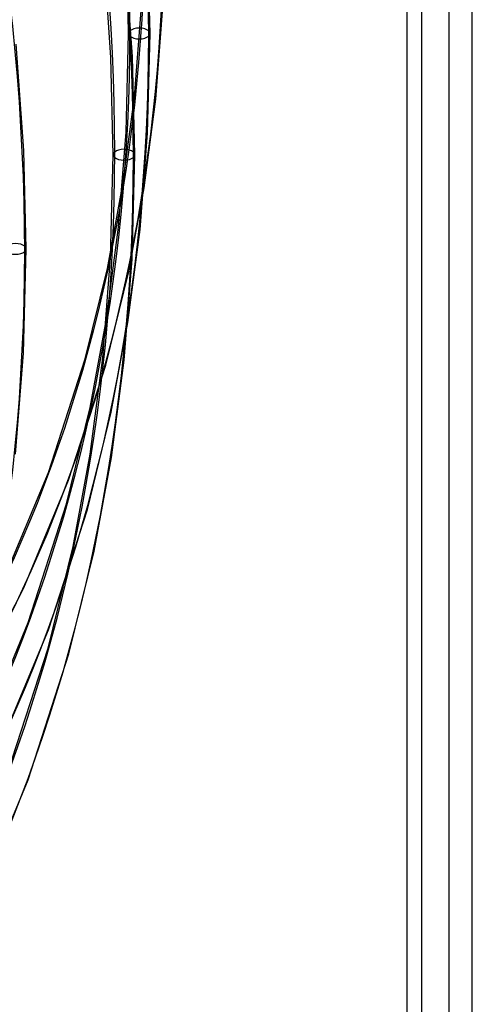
# Model space of a CAD drawing. Header units: millimetres. Extents: x -163 to 160, y -206 to 203.
# Tile 74 of 97: x 134 to 160, y -69 to -11. Entities that reach past the tile are written whole.
import ezdxf

# ---------------------------------------------------------------- set-up
doc = ezdxf.new("R2010")
doc.units = ezdxf.units.MM
doc.layers.add('MAIN-1', color=7, linetype='Continuous')
doc.layers.add('MAIN-2', color=7, linetype='Continuous')

msp = doc.modelspace()

# ---------------------------------------------------------------- linework, layer by layer
at = {"layer": 'MAIN-1'}
for p, q in [((160.215, -189.144), (160.215, 96.644)), ((157.215, 94.046), (157.215, -191.742)), ((156.349, 93.43), (156.349, -190.626))]:
    msp.add_line(p, q, dxfattribs=at)
at = {"layer": 'MAIN-2'}
for p, q in [((158.849, -188.461), (158.849, 95.595)), ((139.973, -11.58), (139.845, -6.119)), ((141.243, -11.58), (141.114, -6.06)), ((138.938, -12.987), (138.497, -6.789)), ((140.207, -12.928), (139.762, -6.671)), ((140.318, -15.305), (140.733, -9.969)), ((141.581, -15.437), (142.001, -10.034)), ((139.825, -17.377), (139.973, -11.58)), ((141.093, -17.442), (141.243, -11.58)), ((133.807, -18.471), (133.361, -12.21)), ((139.072, -18.71), (138.938, -12.987)), ((140.342, -18.71), (140.207, -12.928)), ((139.643, -20.452), (140.318, -15.305)), ((140.898, -20.65), (141.581, -15.437)), ((139.389, -22.981), (139.825, -17.377)), ((140.652, -23.113), (141.093, -17.442)), ((133.942, -24.252), (133.807, -18.471)), ((138.917, -24.784), (139.072, -18.71)), ((140.185, -24.85), (140.342, -18.71)), ((138.724, -25.402), (139.643, -20.452)), ((139.966, -25.667), (140.898, -20.65)), ((138.681, -28.387), (139.389, -22.981)), ((139.935, -28.586), (140.652, -23.113)), ((133.785, -30.392), (133.942, -24.252)), ((138.46, -30.657), (138.917, -24.784)), ((139.723, -30.789), (140.185, -24.85)), ((137.416, -30.726), (138.724, -25.402)), ((138.635, -31.084), (139.966, -25.667)), ((137.715, -33.586), (138.681, -28.387)), ((138.957, -33.852), (139.935, -28.586)), ((133.323, -36.331), (133.785, -30.392)), ((137.718, -36.322), (138.46, -30.657)), ((135.258, -37.412), (137.416, -30.726)), ((136.446, -37.86), (138.635, -31.084)), ((138.972, -36.521), (139.723, -30.789)), ((136.322, -39.248), (137.715, -33.586)), ((137.549, -39.578), (138.957, -33.852)), ((136.706, -41.77), (137.718, -36.322)), ((137.948, -42.036), (138.972, -36.521)), ((132.659, -43.645), (135.258, -37.412)), ((133.81, -44.183), (136.446, -37.86)), ((134.062, -46.234), (136.322, -39.248)), ((135.255, -46.669), (137.549, -39.578)), ((135.235, -47.743), (136.706, -41.77)), ((136.46, -48.078), (137.948, -42.036)), ((131.208, -49.271), (133.81, -44.183)), ((131.345, -52.749), (134.062, -46.234)), ((132.495, -53.286), (135.255, -46.669)), ((132.871, -55.043), (135.235, -47.743)), ((134.063, -55.481), (136.46, -48.078)), ((131.181, -62.389), (134.063, -55.481))]:
    msp.add_line(p, q, dxfattribs=at)
for centre, major_axis, ratio, start_param, end_param in [((25.124, 21.758), (-87.714, 101.283), 0.75, -2.427868, -1.669736), ((25.124, 21.758), (86.882, -100.323), 0.75, 0.713724, 1.47209), ((18.724, 16.215), (-91.871, 106.083), 0.75, -2.427868, -1.668171), ((18.724, 16.215), (91.039, -105.123), 0.75, 0.713724, 1.473313), ((12.324, 10.673), (-91.871, 106.083), 0.75, -2.427868, -1.668171), ((31.524, 27.3), (82.725, -95.523), 0.75, -0.041518, 0.713724), ((31.524, 27.3), (-83.557, 96.483), 0.75, 3.098553, 3.855317), ((25.124, 21.758), (86.882, -100.323), 0.75, -0.044642, 0.713724), ((140.608, -11.58), (-0.635, 0), 0.5, -0.523599, 2.617994), ((140.608, -11.58), (-0.635, 0), 0.5, 2.617994, 5.759587), ((25.124, 21.758), (-87.714, 101.283), 0.75, 3.097185, 3.855317), ((139.707, -18.71), (-0.635, 0), 0.5, 2.617994, 5.759587), ((18.724, 16.215), (91.039, -105.123), 0.75, -0.045865, 0.713724), ((18.724, 16.215), (-91.871, 106.083), 0.75, 3.09562, 3.855317), ((139.707, -18.71), (-0.635, 0), 0.5, -0.523599, 2.617994), ((133.307, -24.252), (-0.635, 0), 0.5, -0.523599, 2.617994), ((133.307, -24.252), (-0.635, 0), 0.5, 2.617994, 5.759587), ((12.324, 10.673), (-91.871, 106.083), 0.75, 3.09562, 3.855317)]:
    msp.add_ellipse(centre, major_axis=major_axis, ratio=ratio, start_param=start_param, end_param=end_param, dxfattribs=at)

doc.saveas('drawing.dxf')
